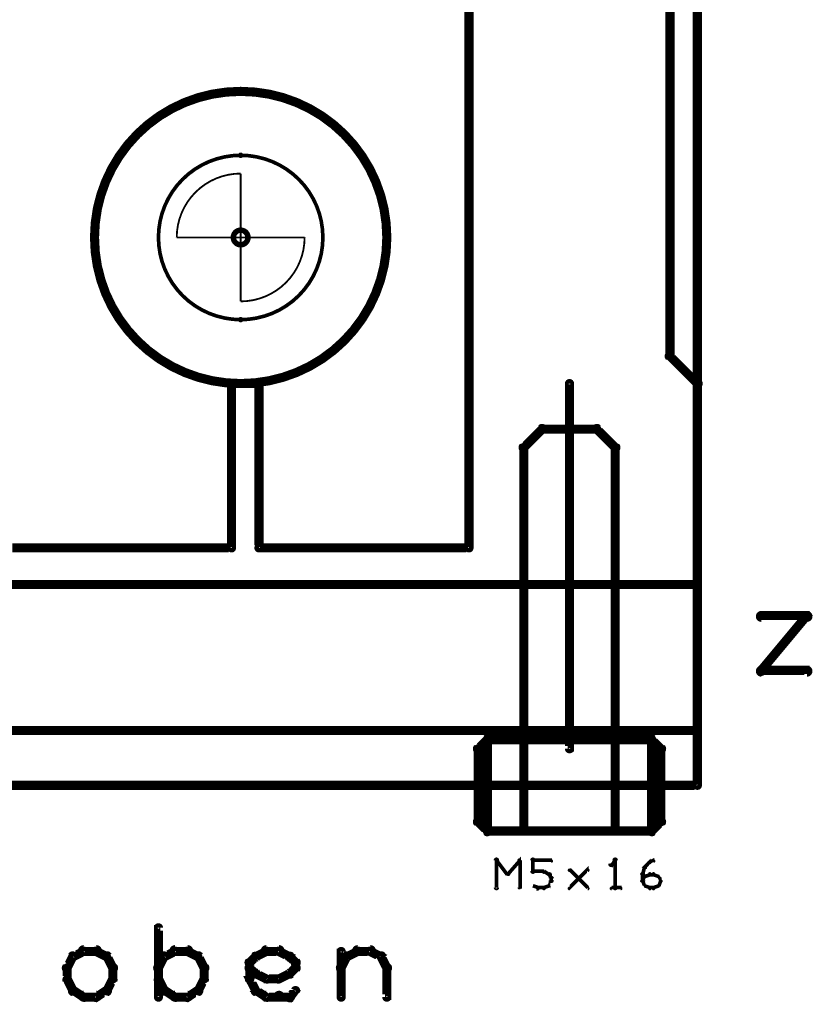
# Model space of a CAD drawing. Extents: x 26 to 524, y 33 to 520.
# Tile 60 of 95: x 193 to 237, y 402 to 455. Entities that reach past the tile are written whole.
import ezdxf

# ---------------------------------------------------------------- set-up
doc = ezdxf.new("R2010")
doc.units = 0
doc.layers.get('0').update_dxf_attribs({"linetype": 'CONTINUOUS'})
for name, color, linetype in [('BOTTOM', 22, 'CONTINUOUS'), ('COPPER', 2, 'CONTINUOUS'), ('DIMENSIONS', 3, 'CONTINUOUS'), ('DRAWING', 1, 'CONTINUOUS'), ('DRAWING2', 4, 'CONTINUOUS'), ('DRAWINGBOTTOM', 6, 'CONTINUOUS'), ('OUTLINES', 5, 'CONTINUOUS')]:
    doc.layers.add(name, color=color, linetype=linetype)

# ---------------------------------------------------------------- blocks, each defined once
blk = doc.blocks.new('VIA')
at = {"const_width": 0.3}
blk.add_lwpolyline([(-0.4, 0, 1), (0.4, 0, 1)], format="xyb", close=True, dxfattribs=at)

msp = doc.modelspace()

# ---------------------------------------------------------------- linework, layer by layer
at = {"layer": 'BOTTOM', "color": 251}
msp.add_lwpolyline([(205.5, 435.6, 0.3, 0.3, 1), (205.5, 435.4, 0, 0, 0), (205.5, 435.5, 0, 0, 0), (205.5, 435.5, 0.5, 0.5, 1), (205.5, 451.5, 0, 0, 0), (205.5, 451.5, 0.3, 0.3, 0), (205.5, 451.6, 0.3, 0.3, 1), (205.5, 451.4, 0, 0, 0), (205.5, 451.4, 0.3, 0.3, 1), (205.5, 451.6, 0, 0, 0), (205.5, 451.5, 0, 0, 0), (205.5, 451.5, 0.5, 0.5, 1), (205.5, 435.5, 0.5, 0.5, 0), (205.5, 435.5, 0, 0, 0), (205.5, 435.5, 0.3, 0.3, 0), (205.5, 435.4, 0.3, 0.3, 1), (205.5, 435.6, 0, 0, 0)], format="xyseb", close=True, dxfattribs=at)
at = {"layer": 'DRAWING', "color": 2}
for points in [[(75.5, 413.5, 0.5, 0.5, 0), (230.5, 413.5, 0, 0, 0), (230.5, 413.5, 0.3, 0.3, 0), (230.5, 413.4, 0.3, 0.3, 1), (230.5, 413.6, 0, 0, 0), (230.4, 413.5, 0.3, 0.3, 1), (230.6, 413.5, 0, 0, 0), (230.5, 413.5, 0, 0, 0), (230.5, 413.5, 0.5, 0.5, 0), (230.5, 478.5, 0, 0, 0), (230.5, 478.5, 0.3, 0.3, 0), (230.6, 478.5, 0.3, 0.3, 1), (230.4, 478.5, 0, 0, 0), (230.5, 478.4, 0.3, 0.3, 1), (230.5, 478.6, 0, 0, 0), (230.5, 478.5, 0, 0, 0), (230.5, 478.5, 0.5, 0.5, 0), (75.5, 478.5, 0, 0, 0)], [(223.6, 435.5, 0.3, 0.3, 1), (223.4, 435.5, 0, 0, 0), (223.5, 435.5, 0, 0, 0), (223.5, 435.5, 0.5, 0.5, 0), (223.5, 415.5, 0.5, 0.5, 0), (223.5, 415.5, 0, 0, 0), (223.5, 415.5, 0.3, 0.3, 0), (223.4, 415.5, 0.3, 0.3, 1), (223.6, 415.5, 0, 0, 0)], [(219.4, 407.9, 0.1, 0.1, 1), (219.6, 407.9, 0, 0, 0), (219.5, 407.9, 0, 0, 0), (219.5, 407.9, 0.2, 0.2, 0), (219.5, 409.4, 0.2, 0.2, 0), (219.5, 409.4, 0, 0, 0), (219.5, 409.4, 0.1, 0.1, 0), (219.6, 409.4, 0.1, 0.1, 1), (219.4, 409.4, 0, 0, 0)], [(219.5, 409.4, 0.1, 0.1, 1), (219.5, 409.3, 0, 0, 0), (219.5, 409.4, 0, 0, 0), (219.5, 409.4, 0.2, 0.2, 0), (220.1, 408.6, 0.2, 0.2, 0), (220.1, 408.6, 0, 0, 0), (220.1, 408.6, 0.1, 0.1, 0), (220.1, 408.6, 0.1, 0.1, 1), (220.2, 408.7, 0, 0, 0)], [(220.1, 408.7, 0.1, 0.1, 1), (220.2, 408.6, 0, 0, 0), (220.1, 408.6, 0, 0, 0), (220.1, 408.6, 0.2, 0.2, 0), (220.8, 409.4, 0.2, 0.2, 0), (220.8, 409.4, 0, 0, 0), (220.8, 409.4, 0.1, 0.1, 0), (220.8, 409.3, 0.1, 0.1, 1), (220.7, 409.4, 0, 0, 0)], [(220.8, 409.4, 0.1, 0.1, 1), (220.7, 409.4, 0, 0, 0), (220.8, 409.4, 0, 0, 0), (220.8, 409.4, 0.2, 0.2, 0), (220.8, 407.9, 0.2, 0.2, 0), (220.8, 407.9, 0, 0, 0), (220.8, 407.9, 0.1, 0.1, 0), (220.7, 407.9, 0.1, 0.1, 1), (220.8, 407.9, 0, 0, 0)], [(221.4, 408.8, 0.1, 0.1, 1), (221.6, 408.8, 0, 0, 0), (221.5, 408.8, 0, 0, 0), (221.5, 408.8, 0.2, 0.2, 0), (221.5, 409.4, 0.2, 0.2, 0), (221.5, 409.4, 0, 0, 0), (221.5, 409.4, 0.1, 0.1, 0), (221.6, 409.4, 0.1, 0.1, 1), (221.4, 409.4, 0, 0, 0)], [(221.5, 409.4, 0.1, 0.1, 1), (221.5, 409.3, 0, 0, 0), (221.5, 409.4, 0, 0, 0), (221.5, 409.4, 0.2, 0.2, 0), (222.5, 409.4, 0.2, 0.2, 0), (222.5, 409.4, 0, 0, 0), (222.5, 409.4, 0.1, 0.1, 0), (222.5, 409.3, 0.1, 0.1, 1), (222.5, 409.4, 0, 0, 0)], [(226, 409.3, 0.1, 0.1, 1), (226, 409.4, 0, 0, 0), (226, 409.4, 0, 0, 0), (226, 409.4, 0.2, 0.2, 0), (225.8, 409.1, 0.2, 0.2, 0), (225.8, 409.1, 0, 0, 0), (225.8, 409.1, 0.1, 0.1, 0), (225.7, 409.2, 0.1, 0.1, 1), (225.8, 409.1, 0, 0, 0)], [(225.9, 407.9, 0.1, 0.1, 1), (226.1, 407.9, 0, 0, 0), (226, 407.9, 0, 0, 0), (226, 407.9, 0.2, 0.2, 0), (226, 409.4, 0.2, 0.2, 0), (226, 409.4, 0, 0, 0), (226, 409.4, 0.1, 0.1, 0), (226.1, 409.4, 0.1, 0.1, 1), (225.9, 409.4, 0, 0, 0)], [(227.6, 409, 0.1, 0.1, 1), (227.7, 409, 0, 0, 0), (227.6, 409, 0, 0, 0), (227.6, 409, 0.2, 0.2, 0), (227.9, 409.3, 0.2, 0.2, 0), (227.9, 409.3, 0, 0, 0), (227.9, 409.3, 0.1, 0.1, 0), (227.9, 409.2, 0.1, 0.1, 1), (227.8, 409.3, 0, 0, 0)], [(227.9, 409.3, 0.1, 0.1, 1), (227.9, 409.2, 0, 0, 0), (227.9, 409.3, 0, 0, 0), (227.9, 409.3, 0.2, 0.2, 0), (228.1, 409.4, 0.2, 0.2, 0), (228.1, 409.4, 0, 0, 0), (228.1, 409.4, 0.1, 0.1, 0), (228.1, 409.3, 0.1, 0.1, 1), (228.1, 409.4, 0, 0, 0)], [(222.1, 408.7, 0.1, 0.1, 1), (222.1, 408.8, 0, 0, 0), (222.1, 408.8, 0, 0, 0), (222.1, 408.8, 0.2, 0.2, 0), (221.5, 408.8, 0.2, 0.2, 0), (221.5, 408.8, 0, 0, 0), (221.5, 408.8, 0.1, 0.1, 0), (221.5, 408.8, 0.1, 0.1, 1), (221.5, 408.7, 0, 0, 0)], [(222.4, 408.6, 0.1, 0.1, 1), (222.4, 408.7, 0, 0, 0), (222.4, 408.6, 0, 0, 0), (222.4, 408.6, 0.2, 0.2, 0), (222.1, 408.8, 0.2, 0.2, 0), (222.1, 408.8, 0, 0, 0), (222.1, 408.8, 0.1, 0.1, 0), (222.1, 408.8, 0.1, 0.1, 1), (222.1, 408.7, 0, 0, 0)], [(222.3, 408, 0.1, 0.1, 1), (222.4, 408, 0, 0, 0), (222.4, 408, 0, 0, 0), (222.4, 408, 0.2, 0.2, 0), (222.5, 408.3, 0.2, 0.2, 0), (222.5, 408.3, 0, 0, 0), (222.5, 408.3, 0.1, 0.1, 0), (222.5, 408.2, 0.1, 0.1, 1), (222.5, 408.3, 0, 0, 0)], [(222.5, 408.4, 0.1, 0.1, 1), (222.5, 408.4, 0, 0, 0), (222.5, 408.4, 0, 0, 0), (222.5, 408.4, 0.2, 0.2, 0), (222.4, 408.6, 0.2, 0.2, 0), (222.4, 408.6, 0, 0, 0), (222.4, 408.6, 0.1, 0.1, 0), (222.4, 408.6, 0.1, 0.1, 1), (222.3, 408.6, 0, 0, 0)], [(223.5, 407.9, 0.1, 0.1, 1), (223.5, 407.8, 0, 0, 0), (223.5, 407.9, 0, 0, 0), (223.5, 407.9, 0.2, 0.2, 0), (224.5, 408.9, 0.2, 0.2, 0), (224.5, 408.9, 0, 0, 0), (224.5, 408.9, 0.1, 0.1, 0), (224.5, 408.8, 0.1, 0.1, 1), (224.5, 408.9, 0, 0, 0)], [(224.5, 407.8, 0.1, 0.1, 1), (224.5, 407.9, 0, 0, 0), (224.5, 407.9, 0, 0, 0), (224.5, 407.9, 0.2, 0.2, 0), (223.5, 408.9, 0.2, 0.2, 0), (223.5, 408.9, 0, 0, 0), (223.5, 408.9, 0.1, 0.1, 0), (223.5, 408.9, 0.1, 0.1, 1), (223.5, 408.8, 0, 0, 0)], [(227.4, 408.3, 0.1, 0.1, 1), (227.6, 408.3, 0, 0, 0), (227.5, 408.3, 0, 0, 0), (227.5, 408.3, 0.2, 0.2, 0), (227.5, 408.6, 0.2, 0.2, 0), (227.5, 408.6, 0, 0, 0), (227.5, 408.6, 0.1, 0.1, 0), (227.6, 408.6, 0.1, 0.1, 1), (227.4, 408.6, 0, 0, 0)], [(227.5, 408.6, 0.1, 0.1, 1), (227.5, 408.6, 0, 0, 0), (227.5, 408.6, 0, 0, 0), (227.5, 408.6, 0.2, 0.2, 0), (227.6, 409, 0.2, 0.2, 0), (227.6, 409, 0, 0, 0), (227.6, 409, 0.1, 0.1, 0), (227.7, 409, 0.1, 0.1, 1), (227.6, 409, 0, 0, 0)], [(227.6, 408.5, 0.1, 0.1, 1), (227.6, 408.5, 0, 0, 0), (227.6, 408.5, 0, 0, 0), (227.6, 408.5, 0.2, 0.2, 0), (227.9, 408.6, 0.2, 0.2, 0), (227.9, 408.6, 0, 0, 0), (227.9, 408.6, 0.1, 0.1, 0), (227.9, 408.6, 0.1, 0.1, 1), (227.9, 408.7, 0, 0, 0)], [(227.9, 408.7, 0.1, 0.1, 1), (227.9, 408.6, 0, 0, 0), (227.9, 408.6, 0, 0, 0), (227.9, 408.6, 0.2, 0.2, 0), (228.1, 408.6, 0.2, 0.2, 0), (228.1, 408.6, 0, 0, 0), (228.1, 408.6, 0.1, 0.1, 0), (228.1, 408.6, 0.1, 0.1, 1), (228.1, 408.7, 0, 0, 0)], [(228.1, 408.7, 0.1, 0.1, 1), (228.1, 408.6, 0, 0, 0), (228.1, 408.6, 0, 0, 0), (228.1, 408.6, 0.2, 0.2, 0), (228.4, 408.5, 0.2, 0.2, 0), (228.4, 408.5, 0, 0, 0), (228.4, 408.5, 0.1, 0.1, 0), (228.4, 408.5, 0.1, 0.1, 1), (228.4, 408.5, 0, 0, 0)], [(222.4, 408.3, 0.1, 0.1, 1), (222.6, 408.3, 0, 0, 0), (222.5, 408.3, 0, 0, 0), (222.5, 408.3, 0.2, 0.2, 0), (222.5, 408.4, 0.2, 0.2, 0), (222.5, 408.4, 0, 0, 0), (222.5, 408.4, 0.1, 0.1, 0), (222.6, 408.4, 0.1, 0.1, 1), (222.4, 408.4, 0, 0, 0)], [(227.5, 408.3, 0.1, 0.1, 1), (227.5, 408.2, 0, 0, 0), (227.5, 408.3, 0, 0, 0), (227.5, 408.3, 0.2, 0.2, 0), (227.6, 408.5, 0.2, 0.2, 0), (227.6, 408.5, 0, 0, 0), (227.6, 408.5, 0.1, 0.1, 0), (227.7, 408.5, 0.1, 0.1, 1), (227.6, 408.5, 0, 0, 0)], [(227.6, 408, 0.1, 0.1, 1), (227.7, 408, 0, 0, 0), (227.6, 408, 0, 0, 0), (227.6, 408, 0.2, 0.2, 0), (227.5, 408.3, 0.2, 0.2, 0), (227.5, 408.3, 0, 0, 0), (227.5, 408.3, 0.1, 0.1, 0), (227.5, 408.3, 0.1, 0.1, 1), (227.5, 408.2, 0, 0, 0)], [(228.4, 408.5, 0.1, 0.1, 1), (228.3, 408.5, 0, 0, 0), (228.4, 408.5, 0, 0, 0), (228.4, 408.5, 0.2, 0.2, 0), (228.5, 408.3, 0.2, 0.2, 0), (228.5, 408.3, 0, 0, 0), (228.5, 408.3, 0.1, 0.1, 0), (228.5, 408.2, 0.1, 0.1, 1), (228.5, 408.3, 0, 0, 0)], [(228.5, 408.2, 0.1, 0.1, 1), (228.5, 408.3, 0, 0, 0), (228.5, 408.3, 0, 0, 0), (228.5, 408.3, 0.2, 0.2, 0), (228.4, 408, 0.2, 0.2, 0), (228.4, 408, 0, 0, 0), (228.4, 408, 0.1, 0.1, 0), (228.3, 408, 0.1, 0.1, 1), (228.4, 408, 0, 0, 0)], [(221.5, 408, 0.1, 0.1, 1), (221.5, 408, 0, 0, 0), (221.5, 408, 0, 0, 0), (221.5, 408, 0.2, 0.2, 0), (221.8, 407.9, 0.2, 0.2, 0), (221.8, 407.9, 0, 0, 0), (221.8, 407.9, 0.1, 0.1, 0), (221.7, 407.8, 0.1, 0.1, 1), (221.8, 407.9, 0, 0, 0)], [(221.8, 407.9, 0.1, 0.1, 1), (221.8, 407.8, 0, 0, 0), (221.8, 407.9, 0, 0, 0), (221.8, 407.9, 0.2, 0.2, 0), (222.1, 407.9, 0.2, 0.2, 0), (222.1, 407.9, 0, 0, 0), (222.1, 407.9, 0.1, 0.1, 0), (222.1, 407.8, 0.1, 0.1, 1), (222.1, 407.9, 0, 0, 0)], [(222.1, 407.9, 0.1, 0.1, 1), (222.1, 407.8, 0, 0, 0), (222.1, 407.9, 0, 0, 0), (222.1, 407.9, 0.2, 0.2, 0), (222.4, 408, 0.2, 0.2, 0), (222.4, 408, 0, 0, 0), (222.4, 408, 0.1, 0.1, 0), (222.4, 408, 0.1, 0.1, 1), (222.4, 408, 0, 0, 0)], [(225.8, 407.9, 0.1, 0.1, 1), (225.8, 407.8, 0, 0, 0), (225.8, 407.9, 0, 0, 0), (225.8, 407.9, 0.2, 0.2, 0), (226.3, 407.9, 0.2, 0.2, 0), (226.3, 407.9, 0, 0, 0), (226.3, 407.9, 0.1, 0.1, 0), (226.3, 407.8, 0.1, 0.1, 1), (226.3, 407.9, 0, 0, 0)], [(227.9, 407.8, 0.1, 0.1, 1), (227.9, 407.9, 0, 0, 0), (227.9, 407.9, 0, 0, 0), (227.9, 407.9, 0.2, 0.2, 0), (227.6, 408, 0.2, 0.2, 0), (227.6, 408, 0, 0, 0), (227.6, 408, 0.1, 0.1, 0), (227.6, 408, 0.1, 0.1, 1), (227.6, 408, 0, 0, 0)], [(228.1, 407.8, 0.1, 0.1, 1), (228.1, 407.9, 0, 0, 0), (228.1, 407.9, 0, 0, 0), (228.1, 407.9, 0.2, 0.2, 0), (227.9, 407.9, 0.2, 0.2, 0), (227.9, 407.9, 0, 0, 0), (227.9, 407.9, 0.1, 0.1, 0), (227.9, 407.9, 0.1, 0.1, 1), (227.9, 407.8, 0, 0, 0)], [(228.4, 408, 0.1, 0.1, 1), (228.4, 408, 0, 0, 0), (228.4, 408, 0, 0, 0), (228.4, 408, 0.2, 0.2, 0), (228.1, 407.9, 0.2, 0.2, 0), (228.1, 407.9, 0, 0, 0), (228.1, 407.9, 0.1, 0.1, 0), (228.1, 407.9, 0.1, 0.1, 1), (228.1, 407.8, 0, 0, 0)], [(200.9, 401.9, 0.3, 0.3, 1), (201.1, 401.9, 0, 0, 0), (201, 401.9, 0, 0, 0), (201, 401.9, 0.5, 0.5, 0), (201, 405.7, 0.5, 0.5, 0), (201, 405.7, 0, 0, 0), (201, 405.7, 0.3, 0.3, 0), (201.1, 405.7, 0.3, 0.3, 1), (200.9, 405.7, 0, 0, 0)], [(196.4, 404.1, 0.3, 0.3, 1), (196.2, 404.2, 0, 0, 0), (196.3, 404.1, 0, 0, 0), (196.3, 404.1, 0.5, 0.5, 0), (196, 403.5, 0.5, 0.5, 0), (196, 403.5, 0, 0, 0), (196, 403.5, 0.3, 0.3, 0), (195.9, 403.6, 0.3, 0.3, 1), (196.1, 403.4, 0, 0, 0)], [(197, 404.3, 0.3, 0.3, 1), (196.9, 404.5, 0, 0, 0), (196.9, 404.4, 0, 0, 0), (196.9, 404.4, 0.5, 0.5, 0), (196.3, 404.1, 0.5, 0.5, 0), (196.3, 404.1, 0, 0, 0), (196.3, 404.1, 0.3, 0.3, 0), (196.3, 404.2, 0.3, 0.3, 1), (196.4, 404, 0, 0, 0)], [(197.6, 404.3, 0.3, 0.3, 1), (197.6, 404.6, 0, 0, 0), (197.6, 404.4, 0, 0, 0), (197.6, 404.4, 0.5, 0.5, 0), (196.9, 404.4, 0.5, 0.5, 0), (196.9, 404.4, 0, 0, 0), (196.9, 404.4, 0.3, 0.3, 0), (196.9, 404.6, 0.3, 0.3, 1), (196.9, 404.3, 0, 0, 0)], [(198.1, 404, 0.3, 0.3, 1), (198.2, 404.2, 0, 0, 0), (198.2, 404.1, 0, 0, 0), (198.2, 404.1, 0.5, 0.5, 0), (197.6, 404.4, 0.5, 0.5, 0), (197.6, 404.4, 0, 0, 0), (197.6, 404.4, 0.3, 0.3, 0), (197.6, 404.5, 0.3, 0.3, 1), (197.5, 404.3, 0, 0, 0)], [(198.4, 403.4, 0.3, 0.3, 1), (198.6, 403.6, 0, 0, 0), (198.5, 403.5, 0, 0, 0), (198.5, 403.5, 0.5, 0.5, 0), (198.2, 404.1, 0.5, 0.5, 0), (198.2, 404.1, 0, 0, 0), (198.2, 404.1, 0.3, 0.3, 0), (198.3, 404.2, 0.3, 0.3, 1), (198.1, 404.1, 0, 0, 0)], [(201.4, 404.1, 0.3, 0.3, 1), (201.2, 404.2, 0, 0, 0), (201.3, 404.1, 0, 0, 0), (201.3, 404.1, 0.5, 0.5, 0), (201, 403.5, 0.5, 0.5, 0), (201, 403.5, 0, 0, 0), (201, 403.5, 0.3, 0.3, 0), (200.9, 403.6, 0.3, 0.3, 1), (201.1, 403.4, 0, 0, 0)], [(202, 404.3, 0.3, 0.3, 1), (201.9, 404.5, 0, 0, 0), (201.9, 404.4, 0, 0, 0), (201.9, 404.4, 0.5, 0.5, 0), (201.3, 404.1, 0.5, 0.5, 0), (201.3, 404.1, 0, 0, 0), (201.3, 404.1, 0.3, 0.3, 0), (201.3, 404.2, 0.3, 0.3, 1), (201.4, 404, 0, 0, 0)], [(202.6, 404.3, 0.3, 0.3, 1), (202.6, 404.6, 0, 0, 0), (202.6, 404.4, 0, 0, 0), (202.6, 404.4, 0.5, 0.5, 0), (201.9, 404.4, 0.5, 0.5, 0), (201.9, 404.4, 0, 0, 0), (201.9, 404.4, 0.3, 0.3, 0), (201.9, 404.6, 0.3, 0.3, 1), (201.9, 404.3, 0, 0, 0)], [(203.1, 404, 0.3, 0.3, 1), (203.2, 404.2, 0, 0, 0), (203.2, 404.1, 0, 0, 0), (203.2, 404.1, 0.5, 0.5, 0), (202.6, 404.4, 0.5, 0.5, 0), (202.6, 404.4, 0, 0, 0), (202.6, 404.4, 0.3, 0.3, 0), (202.6, 404.5, 0.3, 0.3, 1), (202.5, 404.3, 0, 0, 0)], [(203.4, 403.4, 0.3, 0.3, 1), (203.6, 403.6, 0, 0, 0), (203.5, 403.5, 0, 0, 0), (203.5, 403.5, 0.5, 0.5, 0), (203.2, 404.1, 0.5, 0.5, 0), (203.2, 404.1, 0, 0, 0), (203.2, 404.1, 0.3, 0.3, 0), (203.3, 404.2, 0.3, 0.3, 1), (203.1, 404.1, 0, 0, 0)], [(205.9, 403.9, 0.3, 0.3, 1), (206.1, 403.7, 0, 0, 0), (206, 403.8, 0, 0, 0), (206, 403.8, 0.5, 0.5, 0), (206.3, 404.1, 0.5, 0.5, 0), (206.3, 404.1, 0, 0, 0), (206.3, 404.1, 0.3, 0.3, 0), (206.4, 404, 0.3, 0.3, 1), (206.2, 404.2, 0, 0, 0)], [(206.3, 404.2, 0.3, 0.3, 1), (206.4, 404, 0, 0, 0), (206.3, 404.1, 0, 0, 0), (206.3, 404.1, 0.5, 0.5, 0), (206.9, 404.4, 0.5, 0.5, 0), (206.9, 404.4, 0, 0, 0), (206.9, 404.4, 0.3, 0.3, 0), (207, 404.3, 0.3, 0.3, 1), (206.9, 404.5, 0, 0, 0)], [(206.9, 404.6, 0.3, 0.3, 1), (206.9, 404.3, 0, 0, 0), (206.9, 404.4, 0, 0, 0), (206.9, 404.4, 0.5, 0.5, 0), (207.6, 404.4, 0.5, 0.5, 0), (207.6, 404.4, 0, 0, 0), (207.6, 404.4, 0.3, 0.3, 0), (207.6, 404.3, 0.3, 0.3, 1), (207.6, 404.6, 0, 0, 0)], [(207.6, 404.5, 0.3, 0.3, 1), (207.5, 404.3, 0, 0, 0), (207.6, 404.4, 0, 0, 0), (207.6, 404.4, 0.5, 0.5, 0), (208.2, 404.1, 0.5, 0.5, 0), (208.2, 404.1, 0, 0, 0), (208.2, 404.1, 0.3, 0.3, 0), (208.1, 404, 0.3, 0.3, 1), (208.2, 404.2, 0, 0, 0)], [(208.3, 404.2, 0.3, 0.3, 1), (208.1, 404, 0, 0, 0), (208.2, 404.1, 0, 0, 0), (208.2, 404.1, 0.5, 0.5, 0), (208.5, 403.8, 0.5, 0.5, 0), (208.5, 403.8, 0, 0, 0), (208.5, 403.8, 0.3, 0.3, 0), (208.4, 403.7, 0.3, 0.3, 1), (208.6, 403.9, 0, 0, 0)], [(210.9, 403.6, 0.3, 0.3, 1), (211.1, 403.4, 0, 0, 0), (211, 403.5, 0, 0, 0), (211, 403.5, 0.5, 0.5, 0), (211.3, 404.1, 0.5, 0.5, 0), (211.3, 404.1, 0, 0, 0), (211.3, 404.1, 0.3, 0.3, 0), (211.4, 404.1, 0.3, 0.3, 1), (211.2, 404.2, 0, 0, 0)], [(210.9, 401.9, 0.3, 0.3, 1), (211.1, 401.9, 0, 0, 0), (211, 401.9, 0, 0, 0), (211, 401.9, 0.5, 0.5, 0), (211, 404.4, 0.5, 0.5, 0), (211, 404.4, 0, 0, 0), (211, 404.4, 0.3, 0.3, 0), (211.1, 404.4, 0.3, 0.3, 1), (210.9, 404.4, 0, 0, 0)], [(211.3, 404.2, 0.3, 0.3, 1), (211.4, 404, 0, 0, 0), (211.3, 404.1, 0, 0, 0), (211.3, 404.1, 0.5, 0.5, 0), (211.9, 404.4, 0.5, 0.5, 0), (211.9, 404.4, 0, 0, 0), (211.9, 404.4, 0.3, 0.3, 0), (212, 404.3, 0.3, 0.3, 1), (211.9, 404.5, 0, 0, 0)], [(211.9, 404.6, 0.3, 0.3, 1), (211.9, 404.3, 0, 0, 0), (211.9, 404.4, 0, 0, 0), (211.9, 404.4, 0.5, 0.5, 0), (212.6, 404.4, 0.5, 0.5, 0), (212.6, 404.4, 0, 0, 0), (212.6, 404.4, 0.3, 0.3, 0), (212.6, 404.3, 0.3, 0.3, 1), (212.6, 404.6, 0, 0, 0)], [(212.6, 404.5, 0.3, 0.3, 1), (212.5, 404.3, 0, 0, 0), (212.6, 404.4, 0, 0, 0), (212.6, 404.4, 0.5, 0.5, 0), (213.2, 404.1, 0.5, 0.5, 0), (213.2, 404.1, 0, 0, 0), (213.2, 404.1, 0.3, 0.3, 0), (213.1, 404, 0.3, 0.3, 1), (213.2, 404.2, 0, 0, 0)], [(213.3, 404.2, 0.3, 0.3, 1), (213.1, 404.1, 0, 0, 0), (213.2, 404.1, 0, 0, 0), (213.2, 404.1, 0.5, 0.5, 0), (213.5, 403.5, 0.5, 0.5, 0), (213.5, 403.5, 0, 0, 0), (213.5, 403.5, 0.3, 0.3, 0), (213.4, 403.4, 0.3, 0.3, 1), (213.6, 403.6, 0, 0, 0)], [(196.1, 403.5, 0.3, 0.3, 1), (195.9, 403.5, 0, 0, 0), (196, 403.5, 0, 0, 0), (196, 403.5, 0.5, 0.5, 0), (196, 402.9, 0.5, 0.5, 0), (196, 402.9, 0, 0, 0), (196, 402.9, 0.3, 0.3, 0), (195.9, 402.9, 0.3, 0.3, 1), (196.1, 402.9, 0, 0, 0)], [(198.4, 402.9, 0.3, 0.3, 1), (198.6, 402.9, 0, 0, 0), (198.5, 402.9, 0, 0, 0), (198.5, 402.9, 0.5, 0.5, 0), (198.5, 403.5, 0.5, 0.5, 0), (198.5, 403.5, 0, 0, 0), (198.5, 403.5, 0.3, 0.3, 0), (198.6, 403.5, 0.3, 0.3, 1), (198.4, 403.5, 0, 0, 0)], [(203.4, 402.9, 0.3, 0.3, 1), (203.6, 402.9, 0, 0, 0), (203.5, 402.9, 0, 0, 0), (203.5, 402.9, 0.5, 0.5, 0), (203.5, 403.5, 0.5, 0.5, 0), (203.5, 403.5, 0, 0, 0), (203.5, 403.5, 0.3, 0.3, 0), (203.6, 403.5, 0.3, 0.3, 1), (203.4, 403.5, 0, 0, 0)], [(206.2, 403.1, 0.3, 0.3, 1), (206.4, 403.3, 0, 0, 0), (206.3, 403.2, 0, 0, 0), (206.3, 403.2, 0.5, 0.5, 0), (206, 403.5, 0.5, 0.5, 0), (206, 403.5, 0, 0, 0), (206, 403.5, 0.3, 0.3, 0), (206.1, 403.6, 0.3, 0.3, 1), (205.9, 403.4, 0, 0, 0)], [(205.9, 402.9, 0.3, 0.3, 1), (206.1, 402.9, 0, 0, 0), (206, 402.9, 0, 0, 0), (206, 402.9, 0.5, 0.5, 0), (206, 403.8, 0.5, 0.5, 0), (206, 403.8, 0, 0, 0), (206, 403.8, 0.3, 0.3, 0), (206.1, 403.8, 0.3, 0.3, 1), (205.9, 403.8, 0, 0, 0)], [(208.6, 403.4, 0.3, 0.3, 1), (208.4, 403.6, 0, 0, 0), (208.5, 403.5, 0, 0, 0), (208.5, 403.5, 0.5, 0.5, 0), (208.2, 403.2, 0.5, 0.5, 0), (208.2, 403.2, 0, 0, 0), (208.2, 403.2, 0.3, 0.3, 0), (208.1, 403.3, 0.3, 0.3, 1), (208.3, 403.1, 0, 0, 0)], [(208.6, 403.8, 0.3, 0.3, 1), (208.4, 403.8, 0, 0, 0), (208.5, 403.8, 0, 0, 0), (208.5, 403.8, 0.5, 0.5, 0), (208.5, 403.5, 0.5, 0.5, 0), (208.5, 403.5, 0, 0, 0), (208.5, 403.5, 0.3, 0.3, 0), (208.4, 403.5, 0.3, 0.3, 1), (208.6, 403.5, 0, 0, 0)], [(213.6, 403.5, 0.3, 0.3, 1), (213.4, 403.5, 0, 0, 0), (213.5, 403.5, 0, 0, 0), (213.5, 403.5, 0.5, 0.5, 0), (213.5, 401.9, 0.5, 0.5, 0), (213.5, 401.9, 0, 0, 0), (213.5, 401.9, 0.3, 0.3, 0), (213.4, 401.9, 0.3, 0.3, 1), (213.6, 401.9, 0, 0, 0)], [(206.9, 402.8, 0.3, 0.3, 1), (207, 403, 0, 0, 0), (206.9, 402.9, 0, 0, 0), (206.9, 402.9, 0.5, 0.5, 0), (206.3, 403.2, 0.5, 0.5, 0), (206.3, 403.2, 0, 0, 0), (206.3, 403.2, 0.3, 0.3, 0), (206.4, 403.3, 0.3, 0.3, 1), (206.3, 403.1, 0, 0, 0)], [(208.2, 403.1, 0.3, 0.3, 1), (208.1, 403.3, 0, 0, 0), (208.2, 403.2, 0, 0, 0), (208.2, 403.2, 0.5, 0.5, 0), (207.6, 402.9, 0.5, 0.5, 0), (207.6, 402.9, 0, 0, 0), (207.6, 402.9, 0.3, 0.3, 0), (207.5, 403, 0.3, 0.3, 1), (207.6, 402.8, 0, 0, 0)], [(196.1, 402.9, 0.3, 0.3, 1), (195.9, 402.8, 0, 0, 0), (196, 402.9, 0, 0, 0), (196, 402.9, 0.5, 0.5, 0), (196.3, 402.3, 0.5, 0.5, 0), (196.3, 402.3, 0, 0, 0), (196.3, 402.3, 0.3, 0.3, 0), (196.2, 402.2, 0.3, 0.3, 1), (196.4, 402.3, 0, 0, 0)], [(198.1, 402.3, 0.3, 0.3, 1), (198.3, 402.2, 0, 0, 0), (198.2, 402.3, 0, 0, 0), (198.2, 402.3, 0.5, 0.5, 0), (198.5, 402.9, 0.5, 0.5, 0), (198.5, 402.9, 0, 0, 0), (198.5, 402.9, 0.3, 0.3, 0), (198.6, 402.8, 0.3, 0.3, 1), (198.4, 402.9, 0, 0, 0)], [(201.1, 402.9, 0.3, 0.3, 1), (200.9, 402.8, 0, 0, 0), (201, 402.9, 0, 0, 0), (201, 402.9, 0.5, 0.5, 0), (201.3, 402.3, 0.5, 0.5, 0), (201.3, 402.3, 0, 0, 0), (201.3, 402.3, 0.3, 0.3, 0), (201.2, 402.2, 0.3, 0.3, 1), (201.4, 402.3, 0, 0, 0)], [(203.1, 402.3, 0.3, 0.3, 1), (203.3, 402.2, 0, 0, 0), (203.2, 402.3, 0, 0, 0), (203.2, 402.3, 0.5, 0.5, 0), (203.5, 402.9, 0.5, 0.5, 0), (203.5, 402.9, 0, 0, 0), (203.5, 402.9, 0.3, 0.3, 0), (203.6, 402.8, 0.3, 0.3, 1), (203.4, 402.9, 0, 0, 0)], [(206.2, 402.2, 0.3, 0.3, 1), (206.4, 402.3, 0, 0, 0), (206.3, 402.3, 0, 0, 0), (206.3, 402.3, 0.5, 0.5, 0), (206, 402.9, 0.5, 0.5, 0), (206, 402.9, 0, 0, 0), (206, 402.9, 0.3, 0.3, 0), (206.1, 402.9, 0.3, 0.3, 1), (205.9, 402.8, 0, 0, 0)], [(207.6, 402.8, 0.3, 0.3, 1), (207.6, 403, 0, 0, 0), (207.6, 402.9, 0, 0, 0), (207.6, 402.9, 0.5, 0.5, 0), (206.9, 402.9, 0.5, 0.5, 0), (206.9, 402.9, 0, 0, 0), (206.9, 402.9, 0.3, 0.3, 0), (206.9, 403, 0.3, 0.3, 1), (206.9, 402.8, 0, 0, 0)], [(196.4, 402.4, 0.3, 0.3, 1), (196.3, 402.1, 0, 0, 0), (196.3, 402.3, 0, 0, 0), (196.3, 402.3, 0.5, 0.5, 0), (196.9, 401.9, 0.5, 0.5, 0), (196.9, 401.9, 0, 0, 0), (196.9, 401.9, 0.3, 0.3, 0), (196.9, 401.8, 0.3, 0.3, 1), (197, 402, 0, 0, 0)], [(196.9, 402.1, 0.3, 0.3, 1), (196.9, 401.8, 0, 0, 0), (196.9, 401.9, 0, 0, 0), (196.9, 401.9, 0.5, 0.5, 0), (197.6, 401.9, 0.5, 0.5, 0), (197.6, 401.9, 0, 0, 0), (197.6, 401.9, 0.3, 0.3, 0), (197.6, 401.8, 0.3, 0.3, 1), (197.6, 402.1, 0, 0, 0)], [(197.5, 402, 0.3, 0.3, 1), (197.6, 401.8, 0, 0, 0), (197.6, 401.9, 0, 0, 0), (197.6, 401.9, 0.5, 0.5, 0), (198.2, 402.3, 0.5, 0.5, 0), (198.2, 402.3, 0, 0, 0), (198.2, 402.3, 0.3, 0.3, 0), (198.2, 402.1, 0.3, 0.3, 1), (198.1, 402.4, 0, 0, 0)], [(201.4, 402.4, 0.3, 0.3, 1), (201.3, 402.1, 0, 0, 0), (201.3, 402.3, 0, 0, 0), (201.3, 402.3, 0.5, 0.5, 0), (201.9, 401.9, 0.5, 0.5, 0), (201.9, 401.9, 0, 0, 0), (201.9, 401.9, 0.3, 0.3, 0), (201.9, 401.8, 0.3, 0.3, 1), (202, 402, 0, 0, 0)], [(201.9, 402.1, 0.3, 0.3, 1), (201.9, 401.8, 0, 0, 0), (201.9, 401.9, 0, 0, 0), (201.9, 401.9, 0.5, 0.5, 0), (202.6, 401.9, 0.5, 0.5, 0), (202.6, 401.9, 0, 0, 0), (202.6, 401.9, 0.3, 0.3, 0), (202.6, 401.8, 0.3, 0.3, 1), (202.6, 402.1, 0, 0, 0)], [(202.5, 402, 0.3, 0.3, 1), (202.6, 401.8, 0, 0, 0), (202.6, 401.9, 0, 0, 0), (202.6, 401.9, 0.5, 0.5, 0), (203.2, 402.3, 0.5, 0.5, 0), (203.2, 402.3, 0, 0, 0), (203.2, 402.3, 0.3, 0.3, 0), (203.2, 402.1, 0.3, 0.3, 1), (203.1, 402.4, 0, 0, 0)], [(206.9, 401.8, 0.3, 0.3, 1), (207, 402, 0, 0, 0), (206.9, 401.9, 0, 0, 0), (206.9, 401.9, 0.5, 0.5, 0), (206.3, 402.3, 0.5, 0.5, 0), (206.3, 402.3, 0, 0, 0), (206.3, 402.3, 0.3, 0.3, 0), (206.4, 402.4, 0.3, 0.3, 1), (206.3, 402.1, 0, 0, 0)], [(207.6, 401.8, 0.3, 0.3, 1), (207.6, 402.1, 0, 0, 0), (207.6, 401.9, 0, 0, 0), (207.6, 401.9, 0.5, 0.5, 0), (206.9, 401.9, 0.5, 0.5, 0), (206.9, 401.9, 0, 0, 0), (206.9, 401.9, 0.3, 0.3, 0), (206.9, 402.1, 0.3, 0.3, 1), (206.9, 401.8, 0, 0, 0)], [(208.2, 401.8, 0.3, 0.3, 1), (208.2, 402.1, 0, 0, 0), (208.2, 401.9, 0, 0, 0), (208.2, 401.9, 0.5, 0.5, 0), (207.6, 401.9, 0.5, 0.5, 0), (207.6, 401.9, 0, 0, 0), (207.6, 401.9, 0.3, 0.3, 0), (207.6, 402.1, 0.3, 0.3, 1), (207.6, 401.8, 0, 0, 0)], [(208.6, 402.2, 0.3, 0.3, 1), (208.4, 402.3, 0, 0, 0), (208.5, 402.3, 0, 0, 0), (208.5, 402.3, 0.5, 0.5, 0), (208.2, 401.9, 0.5, 0.5, 0), (208.2, 401.9, 0, 0, 0), (208.2, 401.9, 0.3, 0.3, 0), (208.1, 402, 0.3, 0.3, 1), (208.3, 401.8, 0, 0, 0)]]:
    msp.add_lwpolyline(points, format="xyseb", dxfattribs=at)
at = {"layer": 'DRAWING2', "color": 171}
msp.add_lwpolyline([(193, 426.5, 0.5, 0.5, 0), (205, 426.5, 0, 0, 0), (205, 426.5, 0.3, 0.3, 0), (205, 426.4, 0.3, 0.3, 1), (205, 426.6, 0, 0, 0), (204.9, 426.5, 0.3, 0.3, 1), (205.1, 426.5, 0, 0, 0), (205, 426.5, 0, 0, 0), (205, 426.5, 0.5, 0.5, 0), (205, 435.5, 0, 0, 0), (205, 435.5, 0.3, 0.3, 0), (205.1, 435.5, 0.3, 0.3, 1), (204.9, 435.5, 0, 0, 0), (205, 435.6, 0.3, 0.3, 1), (205, 435.4, 0, 0, 0), (205, 435.5, 0, 0, 0), (205, 435.5, 0.5, 0.5, 0), (206.5, 435.5, 0, 0, 0), (206.5, 435.5, 0.3, 0.3, 0), (206.5, 435.4, 0.3, 0.3, 1), (206.5, 435.6, 0, 0, 0), (206.6, 435.5, 0.3, 0.3, 1), (206.4, 435.5, 0, 0, 0), (206.5, 435.5, 0, 0, 0), (206.5, 435.5, 0.5, 0.5, 0), (206.5, 426.5, 0, 0, 0), (206.5, 426.5, 0.3, 0.3, 0), (206.4, 426.5, 0.3, 0.3, 1), (206.6, 426.5, 0, 0, 0), (206.5, 426.6, 0.3, 0.3, 1), (206.5, 426.4, 0, 0, 0), (206.5, 426.5, 0, 0, 0), (206.5, 426.5, 0.5, 0.5, 0), (218, 426.5, 0, 0, 0), (218, 426.5, 0.3, 0.3, 0), (218, 426.4, 0.3, 0.3, 1), (218, 426.6, 0, 0, 0), (218.1, 426.5, 0.3, 0.3, -1), (217.9, 426.5, 0, 0, 0), (218, 426.5, 0, 0, 0), (218, 426.5, 0.5, 0.5, 0), (218, 462.5, 0, 0, 0)], format="xyseb", dxfattribs=at)
at = {"layer": 'DRAWINGBOTTOM', "color": 2}
for points in [[(205.5, 447.9, 0.1, 0.1, -1), (205.5, 448.1, 0, 0, 0), (205.5, 448, 0, 0, 0), (205.5, 448, 0.2, 0.2, -1), (205.5, 439, 0, 0, 0), (205.5, 439, 0.1, 0.1, 0), (205.5, 438.9, 0.1, 0.1, -1), (205.5, 439.1, 0, 0, 0), (205.5, 439.1, 0.1, 0.1, -1), (205.5, 438.9, 0, 0, 0), (205.5, 439, 0, 0, 0), (205.5, 439, 0.2, 0.2, -1), (205.5, 448, 0.2, 0.2, 0), (205.5, 448, 0, 0, 0), (205.5, 448, 0.1, 0.1, 0), (205.5, 448.1, 0.1, 0.1, -1), (205.5, 447.9, 0, 0, 0)], [(202, 443.5, 0.1, 0.1, -1), (202, 443.5, 0, 0, 0), (202, 443.5, 0, 0, 0), (202, 443.5, 0.1, 0.1, -0.414), (205.5, 447, 0, 0, 0), (205.5, 447, 0.1, 0.1, 0), (205.5, 447, 0.1, 0.1, -1), (205.5, 447, 0, 0, 0), (205.5, 447, 0.1, 0.1, -1), (205.5, 447, 0, 0, 0), (205.5, 447, 0, 0, 0), (205.5, 447, 0.1, 0.1, 0), (205.5, 443.5, 0, 0, 0), (205.5, 443.5, 0.1, 0.1, 0), (205.5, 443.5, 0.1, 0.1, -1), (205.5, 443.5, 0, 0, 0), (205.5, 443.5, 0.1, 0.1, -1), (205.5, 443.5, 0, 0, 0), (205.5, 443.5, 0, 0, 0), (205.5, 443.5, 0.1, 0.1, 0), (202, 443.5, 0.1, 0.1, 0), (202, 443.5, 0, 0, 0), (202, 443.5, 0.1, 0.1, 0), (202, 443.5, 0.1, 0.1, -1), (202, 443.5, 0, 0, 0)], [(209, 443.5, 0.1, 0.1, -1), (209, 443.5, 0, 0, 0), (209, 443.5, 0, 0, 0), (209, 443.5, 0.1, 0.1, -0.414), (205.5, 440, 0, 0, 0), (205.5, 440, 0.1, 0.1, 0), (205.5, 440, 0.1, 0.1, -1), (205.5, 440, 0, 0, 0), (205.5, 440, 0.1, 0.1, -1), (205.5, 440, 0, 0, 0), (205.5, 440, 0, 0, 0), (205.5, 440, 0.1, 0.1, 0), (205.5, 443.5, 0, 0, 0), (205.5, 443.5, 0.1, 0.1, 0), (205.5, 443.5, 0.1, 0.1, -1), (205.5, 443.5, 0, 0, 0), (205.5, 443.5, 0.1, 0.1, -1), (205.5, 443.5, 0, 0, 0), (205.5, 443.5, 0, 0, 0), (205.5, 443.5, 0.1, 0.1, 0), (209, 443.5, 0.1, 0.1, 0), (209, 443.5, 0, 0, 0), (209, 443.5, 0.1, 0.1, 0), (209, 443.5, 0.1, 0.1, -1), (209, 443.5, 0, 0, 0)]]:
    msp.add_lwpolyline(points, format="xyseb", close=True, dxfattribs=at)
at = {"layer": 'OUTLINES', "color": 11}
for points in [[(180.5, 424.5, 0.5, 0.5, 0), (230.5, 424.5, 0, 0, 0), (230.5, 424.5, 0.3, 0.3, 0), (230.5, 424.4, 0.3, 0.3, 1), (230.5, 424.6, 0, 0, 0), (230.4, 424.5, 0.3, 0.3, 1), (230.6, 424.5, 0, 0, 0), (230.5, 424.5, 0, 0, 0), (230.5, 424.5, 0.5, 0.5, 0), (230.5, 435.5, 0.5, 0.5, 0), (230.5, 435.5, 0, 0, 0), (230.5, 435.5, 0.3, 0.3, 0), (230.6, 435.5, 0.3, 0.3, 1), (230.4, 435.5, 0, 0, 0), (230.4, 435.4, 0.3, 0.3, 1), (230.6, 435.6, 0, 0, 0), (230.5, 435.5, 0, 0, 0), (230.5, 435.5, 0.5, 0.5, 0), (229, 437, 0, 0, 0), (229, 437, 0.3, 0.3, 0), (229.1, 437.1, 0.3, 0.3, 1), (228.9, 436.9, 0, 0, 0), (228.9, 437, 0.3, 0.3, 1), (229.1, 437, 0, 0, 0), (229, 437, 0, 0, 0), (229, 437, 0.5, 0.5, 0), (229, 458, 0, 0, 0)], [(75.5, 416.5, 0.5, 0.5, 0), (230.5, 416.5, 0, 0, 0), (230.5, 416.5, 0.3, 0.3, 0), (230.5, 416.4, 0.3, 0.3, 1), (230.5, 416.6, 0, 0, 0), (230.4, 416.5, 0.3, 0.3, 1), (230.6, 416.5, 0, 0, 0), (230.5, 416.5, 0, 0, 0), (230.5, 416.5, 0.5, 0.5, 0), (230.5, 424.5, 0, 0, 0), (230.5, 424.5, 0.3, 0.3, 0), (230.6, 424.5, 0.3, 0.3, 1), (230.4, 424.5, 0, 0, 0), (230.5, 424.4, 0.3, 0.3, 1), (230.5, 424.6, 0, 0, 0), (230.5, 424.5, 0, 0, 0), (230.5, 424.5, 0.5, 0.5, 0), (75.5, 424.5, 0, 0, 0)], [(234, 422.9, 0.3, 0.3, 1), (234, 422.6, 0, 0, 0), (234, 422.8, 0, 0, 0), (234, 422.8, 0.5, 0.5, 0), (236.5, 422.8, 0.5, 0.5, 0), (236.5, 422.8, 0, 0, 0), (236.5, 422.8, 0.3, 0.3, 0), (236.5, 422.6, 0.3, 0.3, 1), (236.5, 422.9, 0, 0, 0)], [(236.6, 422.7, 0.3, 0.3, 1), (236.4, 422.8, 0, 0, 0), (236.5, 422.8, 0, 0, 0), (236.5, 422.8, 0.5, 0.5, 0), (234, 419.8, 0.5, 0.5, 0), (234, 419.8, 0, 0, 0), (234, 419.8, 0.3, 0.3, 0), (233.9, 419.8, 0.3, 0.3, 1), (234.1, 419.7, 0, 0, 0)], [(234, 419.9, 0.3, 0.3, 1), (234, 419.6, 0, 0, 0), (234, 419.8, 0, 0, 0), (234, 419.8, 0.5, 0.5, 0), (236.5, 419.8, 0.5, 0.5, 0), (236.5, 419.8, 0, 0, 0), (236.5, 419.8, 0.3, 0.3, 0), (236.5, 419.6, 0.3, 0.3, 1), (236.5, 419.9, 0, 0, 0)]]:
    msp.add_lwpolyline(points, format="xyseb", dxfattribs=at)
for points in [[(225.9, 416, 0.3, 0.3, 1), (226.1, 416, 0, 0, 0), (226, 416, 0, 0, 0), (226, 416, 0.5, 0.5, 0), (226, 432, 0, 0, 0), (226, 432, 0.3, 0.3, 0), (226.1, 432, 0.3, 0.3, 1), (225.9, 432, 0, 0, 0), (225.9, 431.9, 0.3, 0.3, 1), (226.1, 432.1, 0, 0, 0), (226, 432, 0, 0, 0), (226, 432, 0.5, 0.5, 0), (225, 433, 0, 0, 0), (225, 433, 0.3, 0.3, 0), (225.1, 433.1, 0.3, 0.3, 1), (224.9, 432.9, 0, 0, 0), (225, 432.9, 0.3, 0.3, 1), (225, 433.1, 0, 0, 0), (225, 433, 0, 0, 0), (225, 433, 0.5, 0.5, 0), (222, 433, 0, 0, 0), (222, 433, 0.3, 0.3, 0), (222, 433.1, 0.3, 0.3, 1), (222, 432.9, 0, 0, 0), (222.1, 432.9, 0.3, 0.3, 1), (221.9, 433.1, 0, 0, 0), (222, 433, 0, 0, 0), (222, 433, 0.5, 0.5, 0), (221, 432, 0, 0, 0), (221, 432, 0.3, 0.3, 0), (220.9, 432.1, 0.3, 0.3, 1), (221.1, 431.9, 0, 0, 0), (221.1, 432, 0.3, 0.3, 1), (220.9, 432, 0, 0, 0), (221, 432, 0, 0, 0), (221, 432, 0.5, 0.5, 0), (221, 416, 0, 0, 0), (221, 416, 0.3, 0.3, 0), (220.9, 416, 0.3, 0.3, 1), (221.1, 416, 0, 0, 0), (221, 416.1, 0.3, 0.3, 1), (221, 415.9, 0, 0, 0), (221, 416, 0, 0, 0), (221, 416, 0.5, 0.5, 0), (226, 416, 0.5, 0.5, 0), (226, 416, 0, 0, 0), (226, 416, 0.3, 0.3, 0), (226, 415.9, 0.3, 0.3, 1), (226, 416.1, 0, 0, 0)], [(218.6, 415.5, 0.3, 0.3, 1), (218.4, 415.5, 0, 0, 0), (218.5, 415.5, 0, 0, 0), (218.5, 415.5, 0.5, 0.5, 0), (218.5, 411.5, 0, 0, 0), (218.5, 411.5, 0.3, 0.3, 0), (218.4, 411.5, 0.3, 0.3, 1), (218.6, 411.5, 0, 0, 0), (218.6, 411.6, 0.3, 0.3, 1), (218.4, 411.4, 0, 0, 0), (218.5, 411.5, 0, 0, 0), (218.5, 411.5, 0.5, 0.5, 0), (219, 411, 0, 0, 0), (219, 411, 0.3, 0.3, 0), (218.9, 410.9, 0.3, 0.3, 1), (219.1, 411.1, 0, 0, 0), (219, 411.1, 0.3, 0.3, 1), (219, 410.9, 0, 0, 0), (219, 411, 0, 0, 0), (219, 411, 0.5, 0.5, 0), (228, 411, 0, 0, 0), (228, 411, 0.3, 0.3, 0), (228, 410.9, 0.3, 0.3, 1), (228, 411.1, 0, 0, 0), (227.9, 411.1, 0.3, 0.3, 1), (228.1, 410.9, 0, 0, 0), (228, 411, 0, 0, 0), (228, 411, 0.5, 0.5, 0), (228.5, 411.5, 0, 0, 0), (228.5, 411.5, 0.3, 0.3, 0), (228.6, 411.4, 0.3, 0.3, 1), (228.4, 411.6, 0, 0, 0), (228.4, 411.5, 0.3, 0.3, 1), (228.6, 411.5, 0, 0, 0), (228.5, 411.5, 0, 0, 0), (228.5, 411.5, 0.5, 0.5, 0), (228.5, 415.5, 0, 0, 0), (228.5, 415.5, 0.3, 0.3, 0), (228.6, 415.5, 0.3, 0.3, 1), (228.4, 415.5, 0, 0, 0), (228.4, 415.4, 0.3, 0.3, 1), (228.6, 415.6, 0, 0, 0), (228.5, 415.5, 0, 0, 0), (228.5, 415.5, 0.5, 0.5, 0), (228, 416, 0, 0, 0), (228, 416, 0.3, 0.3, 0), (228.1, 416.1, 0.3, 0.3, 1), (227.9, 415.9, 0, 0, 0), (228, 415.9, 0.3, 0.3, 1), (228, 416.1, 0, 0, 0), (228, 416, 0, 0, 0), (228, 416, 0.5, 0.5, 0), (219, 416, 0, 0, 0), (219, 416, 0.3, 0.3, 0), (219, 416.1, 0.3, 0.3, 1), (219, 415.9, 0, 0, 0), (219.1, 415.9, 0.3, 0.3, 1), (218.9, 416.1, 0, 0, 0), (219, 416, 0, 0, 0), (219, 416, 0.5, 0.5, 0), (218.5, 415.5, 0.5, 0.5, 0), (218.5, 415.5, 0, 0, 0), (218.5, 415.5, 0.3, 0.3, 0), (218.4, 415.6, 0.3, 0.3, 1), (218.6, 415.4, 0, 0, 0)], [(219.1, 416, 0.3, 0.3, 1), (218.9, 416, 0, 0, 0), (219, 416, 0, 0, 0), (219, 416, 0.5, 0.5, 0), (219, 411, 0, 0, 0), (219, 411, 0.3, 0.3, 0), (218.9, 411, 0.3, 0.3, 1), (219.1, 411, 0, 0, 0), (219, 411.1, 0.3, 0.3, 1), (219, 410.9, 0, 0, 0), (219, 411, 0, 0, 0), (219, 411, 0.5, 0.5, 0), (221, 411, 0, 0, 0), (221, 411, 0.3, 0.3, 0), (221, 410.9, 0.3, 0.3, 1), (221, 411.1, 0, 0, 0), (220.9, 411, 0.3, 0.3, 1), (221.1, 411, 0, 0, 0), (221, 411, 0, 0, 0), (221, 411, 0.5, 0.5, 0), (221, 416, 0, 0, 0), (221, 416, 0.3, 0.3, 0), (221.1, 416, 0.3, 0.3, 1), (220.9, 416, 0, 0, 0), (221, 415.9, 0.3, 0.3, 1), (221, 416.1, 0, 0, 0), (221, 416, 0, 0, 0), (221, 416, 0.5, 0.5, 0), (219, 416, 0.5, 0.5, 0), (219, 416, 0, 0, 0), (219, 416, 0.3, 0.3, 0), (219, 416.1, 0.3, 0.3, 1), (219, 415.9, 0, 0, 0)], [(226.1, 416, 0.3, 0.3, 1), (225.9, 416, 0, 0, 0), (226, 416, 0, 0, 0), (226, 416, 0.5, 0.5, 0), (226, 411, 0, 0, 0), (226, 411, 0.3, 0.3, 0), (225.9, 411, 0.3, 0.3, 1), (226.1, 411, 0, 0, 0), (226, 411.1, 0.3, 0.3, 1), (226, 410.9, 0, 0, 0), (226, 411, 0, 0, 0), (226, 411, 0.5, 0.5, 0), (228, 411, 0, 0, 0), (228, 411, 0.3, 0.3, 0), (228, 410.9, 0.3, 0.3, 1), (228, 411.1, 0, 0, 0), (227.9, 411, 0.3, 0.3, 1), (228.1, 411, 0, 0, 0), (228, 411, 0, 0, 0), (228, 411, 0.5, 0.5, 0), (228, 416, 0, 0, 0), (228, 416, 0.3, 0.3, 0), (228.1, 416, 0.3, 0.3, 1), (227.9, 416, 0, 0, 0), (228, 415.9, 0.3, 0.3, 1), (228, 416.1, 0, 0, 0), (228, 416, 0, 0, 0), (228, 416, 0.5, 0.5, 0), (226, 416, 0.5, 0.5, 0), (226, 416, 0, 0, 0), (226, 416, 0.3, 0.3, 0), (226, 416.1, 0.3, 0.3, 1), (226, 415.9, 0, 0, 0)]]:
    msp.add_lwpolyline(points, format="xyseb", close=True, dxfattribs=at)

# ---------------------------------------------------------------- block references
at = {"layer": 'BOTTOM', "color": 2}
msp.add_blockref('VIA', (205.5, 443.5), dxfattribs=at)
at = {"layer": 'COPPER', "color": 2}
msp.add_blockref('VIA', (205.5, 443.5), dxfattribs=at)
at = {"layer": 'DIMENSIONS', "color": 2}
msp.add_blockref('VIA', (205.5, 443.5), dxfattribs=at)
at = {"layer": 'DRAWING', "color": 2}
msp.add_blockref('VIA', (205.5, 443.5), dxfattribs=at)
at = {"layer": 'DRAWING2', "color": 2}
msp.add_blockref('VIA', (205.5, 443.5), dxfattribs=at)
at = {"layer": 'DRAWINGBOTTOM', "color": 2}
msp.add_blockref('VIA', (205.5, 443.5), dxfattribs=at)
at = {"layer": 'OUTLINES', "color": 2}
msp.add_blockref('VIA', (205.5, 443.5), dxfattribs=at)

doc.saveas('drawing.dxf')
